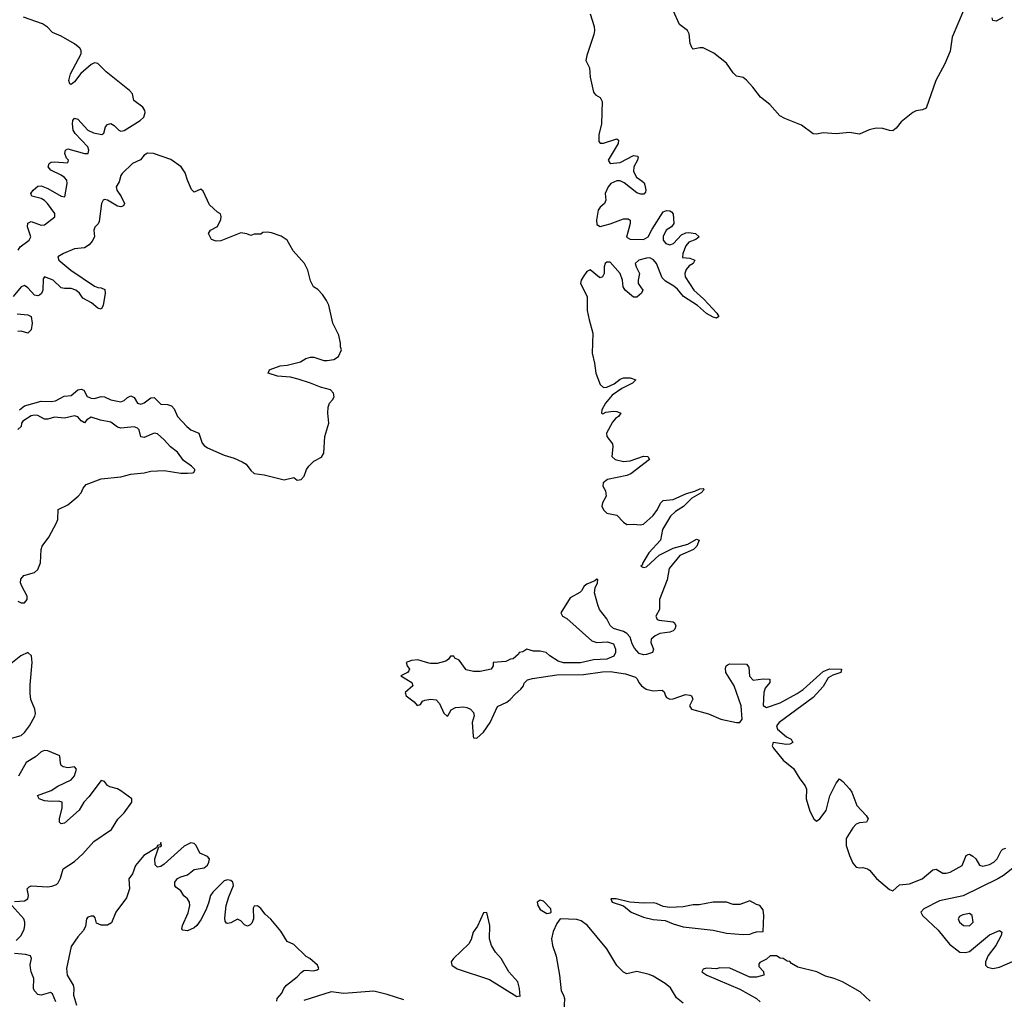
# Model space of a CAD drawing. Header units: inches. Extents: x 2528705 to 2676837, y 911742 to 1023252.
# Tile 58 of 143: x 2587541 to 2593460, y 970706 to 976595. Entities that reach past the tile are written whole.
import ezdxf

# ---------------------------------------------------------------- set-up
doc = ezdxf.new("R2010")
doc.units = ezdxf.units.IN
doc.header["$MEASUREMENT"] = 0
doc.layers.add('C5987', color=7, linetype='Continuous')
doc.layers.add('C5997', color=7, linetype='Continuous')

msp = doc.modelspace()

# ---------------------------------------------------------------- linework, layer by layer
at = {"layer": 'C5987', "color": 5, "elevation": 20}
for points in [[(2587532, 975210), (2587543.5, 975230), (2587597.3, 975270), (2587607.4, 975290), (2587588.2, 975350), (2587590, 975371.8), (2587610, 975381.1), (2587670, 975359.8), (2587690, 975362), (2587752.3, 975410), (2587752.3, 975430), (2587709, 975490), (2587690, 975509), (2587670, 975520.9), (2587613.9, 975533.9), (2587607.3, 975550), (2587622.4, 975570), (2587650, 975594), (2587670, 975596.3), (2587710, 975579.8), (2587790, 975534.5), (2587811.8, 975530), (2587825.8, 975610), (2587824.1, 975630), (2587810, 975646.8), (2587790, 975660.7), (2587727.4, 975690), (2587712.5, 975710), (2587717.8, 975730), (2587730, 975738.1), (2587750, 975741.3), (2587830, 975734.8), (2587835.1, 975750), (2587822.7, 975762.7), (2587811.8, 975790), (2587815.8, 975810), (2587830, 975818), (2587930, 975791.1), (2587952.8, 975790), (2587957.4, 975810), (2587949.8, 975830), (2587874.3, 975910), (2587861.9, 975930), (2587858.3, 975970), (2587861.6, 975990), (2587870, 976002.3), (2587890, 975996.5), (2587950.2, 975930), (2587984.8, 975915.2), (2588035.1, 975904.9), (2588047.2, 975912.8), (2588057.3, 975950), (2588070, 975966), (2588090, 975971.1), (2588110, 975958.6), (2588136.5, 975930), (2588150, 975925.4), (2588170, 975929.7), (2588265, 975990), (2588288, 976010), (2588296.4, 976036.4), (2588294.3, 976050), (2588280.5, 976070), (2588228.2, 976110), (2588218.8, 976150), (2588200.5, 976170), (2588061.6, 976281.6), (2588010, 976332.1), (2587990, 976336.6), (2587970, 976326.7), (2587908.8, 976271.2), (2587870, 976220.9), (2587850, 976205.3), (2587841.6, 976210), (2587837.4, 976230), (2587846.6, 976270), (2587910.4, 976390), (2587911, 976410), (2587903, 976423), (2587870.6, 976450.6), (2587790, 976496.6), (2587738.3, 976518.3), (2587708.3, 976550), (2587677.4, 976570), (2587563.6, 976610)], [(2587540.7, 974250), (2587570, 974273.5), (2587670, 974302.2), (2587730, 974300.5), (2587755.6, 974304.4), (2587808.6, 974331.4), (2587850, 974336.6), (2587890, 974369.4), (2587910, 974374.6), (2587927.2, 974367.2), (2587946.8, 974330), (2587970, 974318.9), (2587990, 974317.4), (2588030, 974329.1), (2588050, 974327.8), (2588090, 974309.1), (2588150, 974296.8), (2588170, 974304.8), (2588190, 974323.8), (2588210, 974334), (2588230, 974324), (2588250, 974288.8), (2588270, 974284.2), (2588290, 974292.4), (2588330, 974322.3), (2588350, 974322.8), (2588390, 974283.5), (2588430, 974282.3), (2588454.5, 974274.5), (2588470, 974254.9), (2588490.2, 974210), (2588545.4, 974150), (2588570, 974130.1), (2588617.8, 974110), (2588638.7, 974050), (2588650, 974034.6), (2588670, 974020.5), (2588770, 973976.2), (2588830, 973958.4), (2588877.9, 973937.9), (2588902.5, 973922.5), (2588930, 973885.8), (2588950, 973867.3), (2589010, 973857.9), (2589130, 973829.6), (2589190, 973842), (2589210, 973826.7), (2589232.7, 973830), (2589251.8, 973850), (2589266, 973890), (2589279.5, 973910), (2589310, 973940.5), (2589354.9, 973965.1), (2589369.6, 973990), (2589376.4, 974090), (2589399.8, 974170), (2589393.3, 974230), (2589394.6, 974265.4), (2589404.2, 974290), (2589422.4, 974310), (2589431.7, 974328.3), (2589428.4, 974350), (2589409.5, 974370), (2589350, 974385.8), (2589290, 974410.7), (2589214.5, 974434.5), (2589170, 974445.3), (2589090, 974451.8), (2589035.3, 974470), (2589042, 974490), (2589047.5, 974492.5), (2589106.7, 974513.3), (2589150, 974518.4), (2589230, 974538.8), (2589262, 974558), (2589290, 974566), (2589310, 974566), (2589370, 974546.8), (2589390, 974546), (2589430, 974552), (2589458, 974570), (2589475.3, 974610), (2589469.1, 974629.1), (2589468.9, 974651.1), (2589458.6, 974698.6), (2589424, 974770), (2589398.6, 974878.6), (2589386.3, 974906.3), (2589362, 974942), (2589332.9, 974972.9), (2589308, 974990), (2589290, 975026), (2589274, 975090), (2589253.2, 975130), (2589184.8, 975204.8), (2589149.1, 975269.1), (2589112.9, 975292.9), (2589054.6, 975314.6), (2589030, 975318), (2589003.6, 975316.4), (2588990, 975306), (2588950, 975306), (2588930, 975298), (2588907.3, 975307.3), (2588870, 975314), (2588750, 975266), (2588723.2, 975263.2), (2588693.6, 975273.6), (2588675.3, 975310), (2588688, 975330), (2588730, 975352), (2588750, 975394), (2588752.7, 975412.7), (2588748.4, 975428.4), (2588730, 975438), (2588681.3, 975481.3), (2588644.7, 975564.7), (2588630, 975575.3), (2588590, 975559), (2588574.8, 975574.8), (2588549.7, 975629.7), (2588535.2, 975675.2), (2588511.8, 975710), (2588450, 975754.6), (2588345.6, 975790), (2588310, 975793.4), (2588290, 975780.3), (2588268.3, 975751.7), (2588218.8, 975730), (2588156.8, 975670), (2588150, 975658.3), (2588139.8, 975620.2), (2588121.8, 975590), (2588124.3, 975570), (2588151.5, 975531.5), (2588171.1, 975490), (2588164.5, 975475.5), (2588150, 975469.1), (2588130, 975473.2), (2588070, 975509.8), (2588050, 975513.5), (2588042.3, 975510), (2588032.6, 975490), (2588018.4, 975381.6), (2588012.3, 975367.7), (2587992.7, 975347.3), (2587987.7, 975330), (2587991.3, 975290), (2587976.5, 975263.5), (2587957.9, 975242.1), (2587930, 975223.1), (2587870, 975218), (2587804.9, 975190), (2587770.4, 975170), (2587776.5, 975150), (2587848.3, 975090), (2587990, 974993.6), (2588010, 974985.1), (2588030, 974983.5), (2588052.2, 974972.2), (2588055.5, 974950), (2588043.6, 974876.4), (2588030, 974855.6), (2588010, 974860.5), (2587973.1, 974893.1), (2587920.6, 974920.6), (2587901.1, 974950), (2587879.1, 974970), (2587850, 974978.3), (2587810, 974978.5), (2587790, 974983.9), (2587741.7, 975030), (2587690, 975049.3), (2587682.3, 975037.7), (2587680.2, 974970), (2587671.7, 974948.3), (2587660.2, 974939.8), (2587650, 974934.8), (2587630, 974939.2), (2587590, 974983.5), (2587570, 974998), (2587550, 974988.6), (2587501.7, 974930)], [(2587526.5, 974826.5), (2587590, 974820.4), (2587610, 974810.6), (2587615.3, 974770), (2587610.4, 974730), (2587590, 974709.6), (2587550, 974722.4), (2587530, 974719.6)], [(2587530, 973098.7), (2587550, 973089.2), (2587570, 973090.2), (2587586, 973110), (2587585.9, 973130), (2587553.9, 973190), (2587547, 973210), (2587548.4, 973231.6), (2587566.6, 973253.4), (2587630, 973270.7), (2587650.2, 973289.8), (2587665.3, 973330), (2587671, 973409), (2587677, 973430), (2587716.6, 973483.4), (2587762.4, 973570), (2587770.2, 973590), (2587772.6, 973650), (2587830, 973679.4), (2587892.1, 973730), (2587910.6, 973750), (2587922, 973778), (2587940, 973800), (2588030, 973835.4), (2588150, 973846.1), (2588210, 973862), (2588289.7, 973870), (2588330, 973881.3), (2588410, 973884), (2588510, 973869.5), (2588550, 973867.9), (2588580.9, 973870), (2588587.2, 973872.8), (2588593.3, 973886.7), (2588593.4, 973890), (2588573.4, 973910), (2588525.1, 973945.1), (2588490, 973995.3), (2588447.2, 974027.2), (2588410.5, 974070), (2588370, 974105.7), (2588350, 974109.8), (2588290, 974083.9), (2588270, 974087.7), (2588258.8, 974130), (2588250, 974138.8), (2588230, 974146.7), (2588150, 974138.7), (2588130, 974145.8), (2588090, 974174.5), (2588027.6, 974187.6), (2587970, 974206), (2587943.9, 974190), (2587930, 974172.4), (2587910, 974183.5), (2587890, 974208.4), (2587870, 974212.8), (2587810, 974199.2), (2587750, 974205.3), (2587710, 974193), (2587690, 974193.2), (2587650, 974214.7), (2587630, 974217.5), (2587610, 974213.4), (2587559.5, 974180.5), (2587552.2, 974170), (2587550, 974149.4), (2587530, 974131.2)], [(2587486.7, 972273.3), (2587550, 972290.9), (2587570.5, 972309.5), (2587599.7, 972350), (2587632.5, 972407.5), (2587636.3, 972423.7), (2587632.5, 972450), (2587608.8, 972508.8), (2587604.2, 972544.2), (2587603.9, 972596.1), (2587615.8, 972730), (2587612.5, 972770), (2587590, 972790.3), (2587548.6, 972770), (2587448.7, 972691.3)], [(2590000, 972726.5), (2589934, 972746), (2589897.4, 972742.6), (2589864.7, 972730), (2589870.8, 972710), (2589884.7, 972690), (2589879.8, 972680.2), (2589872, 972670), (2589832, 972650), (2589898, 972610), (2589904.7, 972590), (2589858, 972550), (2589864.7, 972530), (2589913.2, 972493.2), (2589930, 972471.3), (2589950, 972478.8), (2589962.9, 972497.1), (2589975.9, 972504.1), (2590000, 972508.4)], [(2587510, 971293.8), (2587570, 971298), (2587589.5, 971310), (2587594, 971330), (2587586, 971370), (2587597.4, 971382.6), (2587610, 971388.5), (2587710, 971381.5), (2587735.1, 971384.9), (2587763.3, 971396.7), (2587773.3, 971406.7), (2587786.6, 971433.4), (2587803, 971490), (2587870, 971534.4), (2587920.5, 971579.5), (2587986, 971654), (2588093.4, 971726.6), (2588131.4, 971788.6), (2588170, 971827.7), (2588215.8, 971890), (2588214.3, 971910), (2588150, 971959.8), (2588130, 971971.3), (2588083.5, 971983.5), (2588070, 971991.6), (2588050, 972014.8), (2588030, 972022), (2587957, 971923), (2587927.3, 971890), (2587897.9, 971842.1), (2587810, 971765.3), (2587790, 971760.4), (2587780.4, 971770), (2587781.1, 971790), (2587796.4, 971856.4), (2587797.2, 971890), (2587777.1, 971897.1), (2587730, 971893.9), (2587690, 971899.6), (2587658.9, 971910), (2587648.6, 971930), (2587730, 971961.9), (2587770, 971986.7), (2587850, 972024.8), (2587870.4, 972050), (2587883.1, 972090), (2587870, 972104), (2587830, 972097.5), (2587802.9, 972102.9), (2587791.5, 972111.5), (2587786.2, 972126.2), (2587782.2, 972170), (2587710, 972199.9), (2587690, 972201.4), (2587670, 972193.2), (2587635.8, 972164.2), (2587580.1, 972130), (2587533.6, 972046.4)], [(2589086, 970694), (2589088, 970710), (2589116.5, 970743.5), (2589129.4, 970770), (2589145.6, 970790), (2589210, 970840.2), (2589233.7, 970866.3), (2589250, 970878.2), (2589260, 970880), (2589310, 970876.3), (2589330, 970882.2), (2589339.2, 970890), (2589331.2, 970910), (2589284.5, 970950), (2589262.6, 970962.6), (2589190, 971034.4), (2589150, 971052.9), (2589110, 971115), (2589050, 971187.4), (2589016.6, 971216.6), (2588990, 971252), (2588970, 971268.1), (2588950, 971264.7), (2588945.5, 971254.5), (2588947.2, 971190), (2588935.7, 971164.3), (2588925.8, 971154.2), (2588910, 971145.6), (2588892.7, 971152.7), (2588870, 971178.2), (2588850, 971187.6), (2588810, 971166), (2588790, 971160.8), (2588784.2, 971164.2), (2588776.4, 971176.4), (2588773.7, 971193.7), (2588782.4, 971270), (2588798.1, 971321.9), (2588827.2, 971390), (2588822.7, 971410), (2588810, 971420.3), (2588790, 971424.8), (2588770, 971418.3), (2588701.8, 971350), (2588688.4, 971330), (2588676.7, 971283.3), (2588659.3, 971240.7), (2588630, 971184.4), (2588605.8, 971150), (2588590, 971135.1), (2588550, 971116.4), (2588522, 971122), (2588516.2, 971130), (2588519.7, 971150), (2588554.8, 971225.2), (2588563.6, 971270), (2588562.8, 971290), (2588550, 971309.8), (2588528.1, 971328.1), (2588510, 971356.8), (2588480.6, 971380.6), (2588474, 971390), (2588474.7, 971410), (2588489, 971431), (2588510, 971442.1), (2588550, 971453.4), (2588590, 971486.8), (2588650, 971495.5), (2588670, 971512.9), (2588679.1, 971530), (2588681.6, 971550), (2588670, 971565.1), (2588624.7, 971584.7), (2588602.8, 971630), (2588590, 971642.8), (2588570, 971645.5), (2588530, 971626.7), (2588410, 971517.5), (2588390, 971503.9), (2588370, 971500.5), (2588354.8, 971514.8), (2588353.8, 971550), (2588378, 971622), (2588390, 971624.9), (2588392.9, 971630), (2588390, 971648.7), (2588384.7, 971635.3), (2588369.1, 971630), (2588364.4, 971615.6), (2588287, 971570), (2588237.3, 971510), (2588220, 971460), (2588196.5, 971430), (2588201.2, 971370), (2588184, 971316), (2588119.4, 971230), (2588093.8, 971166.2), (2588070, 971150.8), (2588030, 971150.9), (2588003.5, 971163.5), (2587994.9, 971194.9), (2587986, 971206), (2587970, 971206.4), (2587950, 971199.1), (2587941.9, 971190), (2587935.8, 971144.2), (2587923.5, 971116.5), (2587890, 971081.4), (2587850, 971023.5), (2587822.4, 970890), (2587826.7, 970850), (2587862.3, 970790), (2587865.9, 970770), (2587863.9, 970730), (2587882, 970670)], [(2587520.4, 971059.6), (2587549.8, 971090), (2587568.1, 971128.1), (2587572.5, 971150), (2587572.5, 971170), (2587566, 971190), (2587494, 971270)], [(2587757.8, 970690), (2587738.4, 970738.4), (2587727.3, 970747.3), (2587670, 970730.8), (2587650, 970735.3), (2587630, 970756.2), (2587624.8, 970770), (2587625.6, 970830), (2587609.8, 970870), (2587605.2, 970894.8), (2587604.1, 970915.9), (2587612.3, 970950), (2587606.3, 970966.3), (2587575.4, 970975.4), (2587510, 970980.4)], [(2589850, 970702), (2589750, 970735), (2589670, 970754.5), (2589490, 970740.9), (2589414, 970750), (2589250, 970698)]]:
    msp.add_lwpolyline(points, dxfattribs=at)
at = {"layer": 'C5997', "color": 5, "elevation": 20}
for points in [[(2593215.2, 976650), (2593145.7, 976490), (2593134.3, 976405.7), (2593102.2, 976330), (2593047.3, 976230), (2592990, 976063.7), (2592967.3, 976052.7), (2592930, 976046.2), (2592910, 976038), (2592839.6, 975980.4), (2592810, 975943.7), (2592790, 975927), (2592770, 975928.2), (2592730, 975941.2), (2592690, 975943.7), (2592646.6, 975933.4), (2592590, 975906.3), (2592530, 975916), (2592450, 975908.6), (2592370, 975915.8), (2592330, 975906.9), (2592310, 975908), (2592240.8, 975960.8), (2592140.7, 976000.7), (2592110, 976018), (2592050, 976085.3), (2591993.7, 976130), (2591947.9, 976190), (2591910, 976230.8), (2591890, 976246.6), (2591850, 976256.4), (2591830, 976275.4), (2591790, 976334), (2591714.5, 976394.5), (2591650, 976425.3), (2591630, 976426.4), (2591590, 976418.4), (2591583.7, 976423.7), (2591571.8, 976451.8), (2591565, 976510), (2591555.3, 976530), (2591506.9, 976566.9), (2591468.9, 976650)], [(2590969.4, 976630.6), (2590993.9, 976553.9), (2590996.7, 976530), (2590993.2, 976506.8), (2590950, 976379.2), (2590944.6, 976350), (2590966, 976306), (2590970.1, 976250), (2590990, 976160.4), (2591002.8, 976142.8), (2591030, 976127.9), (2591043.4, 976103.4), (2591039.3, 975970), (2591022.8, 975902.8), (2591023.2, 975863.2), (2591030, 975852.4), (2591050, 975852.6), (2591130, 975879.3), (2591140.5, 975870), (2591139.6, 975850), (2591079.5, 975750), (2591090.4, 975730.4), (2591150, 975736), (2591230, 975778.6), (2591255, 975775), (2591259.5, 975770), (2591255.8, 975750), (2591233.2, 975710), (2591230, 975682), (2591248.2, 975648.2), (2591283.8, 975623.8), (2591294, 975614), (2591299.3, 975599.3), (2591304.7, 975570), (2591302.3, 975557.7), (2591293.7, 975546.3), (2591274.3, 975545.7), (2591250, 975553.8), (2591173.9, 975613.9), (2591150, 975626.1), (2591130, 975627.3), (2591094.2, 975610), (2591079, 975590), (2591060.7, 975550), (2591064.4, 975510), (2591056.5, 975490), (2591030, 975468.2), (2591017.6, 975450), (2591008.8, 975390), (2591010, 975364.4), (2591030, 975351.7), (2591090, 975367.5), (2591170, 975398), (2591198.5, 975398.5), (2591211.3, 975390), (2591210.2, 975370.2), (2591188, 975288), (2591210, 975276.6), (2591290, 975274.2), (2591319.3, 975290), (2591343.5, 975336.5), (2591410, 975439.2), (2591430, 975448.4), (2591450, 975445.8), (2591459.2, 975439.2), (2591468.5, 975428.5), (2591474.2, 975370), (2591459.6, 975350), (2591427.3, 975330), (2591410, 975291.2), (2591409.8, 975269.8), (2591424.6, 975250), (2591450, 975241.9), (2591470.6, 975249.4), (2591518.9, 975301.1), (2591546, 975314), (2591563.6, 975316.4), (2591602.6, 975310), (2591625.7, 975290), (2591605.4, 975274.6), (2591563, 975257), (2591544.9, 975235.1), (2591526.5, 975190), (2591526.3, 975166.3), (2591570, 975161.5), (2591599, 975150), (2591590.3, 975130), (2591565.2, 975114.8), (2591546.7, 975093.3), (2591538.7, 975070), (2591542.4, 975050), (2591594, 974970), (2591654.3, 974914.3), (2591732.1, 974830), (2591744.4, 974810), (2591730, 974801.5), (2591710, 974807), (2591669.3, 974829.3), (2591616, 974876), (2591532.2, 974930), (2591495.6, 974975.6), (2591474, 974994), (2591422.4, 975022.4), (2591404, 975044), (2591368.5, 975130), (2591351.9, 975151.9), (2591330, 975162.5), (2591310, 975162.1), (2591262.4, 975150), (2591241.3, 975130), (2591246.5, 975110), (2591267.7, 975070), (2591258.7, 975030), (2591259.4, 975010), (2591287.5, 974970), (2591278.2, 974950), (2591250, 974926.4), (2591230, 974926.3), (2591181.1, 974970), (2591169.4, 974990), (2591165.3, 975030), (2591150.7, 975070), (2591090, 975137.1), (2591070, 975138.2), (2591060.8, 975130), (2591055.4, 975110), (2591054.8, 975070), (2591043.8, 975050), (2591030, 975043.5), (2591025.7, 975045.7), (2590970, 975091.2), (2590950, 975081), (2590928.6, 975050), (2590916.8, 975030), (2590913.1, 975010), (2590953.2, 974930), (2590952.9, 974847.1), (2590963.9, 974790), (2590986.8, 974710), (2590981.5, 974590), (2590997.3, 974530), (2591004.5, 974470), (2591030, 974402.7), (2591050, 974384.5), (2591070, 974385.9), (2591114.7, 974405.3), (2591150, 974433.4), (2591170, 974442.5), (2591210, 974441.9), (2591245.3, 974430), (2591224.9, 974410), (2591161.2, 974378.8), (2591102.8, 974337.2), (2591062.2, 974290), (2591041.1, 974250), (2591038, 974230), (2591046, 974226), (2591065.4, 974234.6), (2591110, 974241), (2591130, 974240.1), (2591153.8, 974230), (2591140.8, 974210), (2591122.6, 974197.4), (2591104.9, 974175.1), (2591069, 974110), (2591070.9, 974090), (2591104.9, 974044.9), (2591107.5, 974027.5), (2591100.9, 973970), (2591120.9, 973950), (2591170, 973939.7), (2591210, 973942.5), (2591290, 973970.7), (2591317.3, 973970), (2591327, 973950), (2591214.2, 973865.8), (2591190, 973855.6), (2591074.8, 973830), (2591049, 973811), (2591046.4, 973790), (2591062.6, 973762.6), (2591066.2, 973730), (2591044, 973690), (2591040.2, 973670), (2591050, 973647.7), (2591070, 973627.6), (2591130, 973617.1), (2591170, 973573.4), (2591190, 973559.3), (2591230, 973562), (2591270, 973557.7), (2591290, 973562.4), (2591350, 973615.2), (2591375.4, 973650), (2591392.4, 973687.6), (2591410, 973703.5), (2591470, 973711.2), (2591550, 973746.3), (2591599.9, 973760.1), (2591630, 973775), (2591650, 973776.5), (2591654.9, 973770), (2591637.3, 973750), (2591582.2, 973717.8), (2591530.9, 973669.1), (2591482.4, 973637.6), (2591453.7, 973610), (2591405.2, 973530), (2591393, 973467), (2591323.6, 973390), (2591286, 973330), (2591283.6, 973316.4), (2591274, 973310), (2591290, 973302), (2591310, 973304.9), (2591384.3, 973375.7), (2591470, 973417.2), (2591557.9, 973442.1), (2591610, 973472.1), (2591626.4, 973466.4), (2591611.8, 973430), (2591592.2, 973410), (2591510, 973372.9), (2591445, 973295), (2591432.9, 973227.1), (2591387.8, 973110), (2591386.7, 973050), (2591364.2, 973010), (2591373.4, 972990), (2591385.7, 972985.7), (2591470, 972974.9), (2591477, 972970), (2591485.5, 972950), (2591479, 972930), (2591470, 972921.5), (2591450, 972913.3), (2591390, 972905), (2591361.6, 972890), (2591338, 972870), (2591335.8, 972850), (2591350.4, 972810), (2591344.9, 972790), (2591310, 972778.2), (2591290, 972777.2), (2591264.8, 972784.8), (2591235.9, 972815.9), (2591222.1, 972842.1), (2591210, 972882), (2591190, 972905.6), (2591170, 972916.2), (2591110, 972935.1), (2591090, 972953.2), (2591070, 972994), (2591026, 973050), (2591016.9, 973076.9), (2590996.2, 973150), (2591000.1, 973179.9), (2591015.1, 973210), (2591017.2, 973230), (2591010, 973232.4), (2590998.8, 973221.2), (2590950, 973201.6), (2590933.4, 973190), (2590918.5, 973161.5), (2590908.3, 973151.7), (2590850, 973119.3), (2590793.4, 973030), (2590804.7, 973010), (2590830, 972994.8), (2590981.3, 972861.3), (2591010, 972850.4), (2591074.9, 972854.9), (2591110, 972842), (2591121.7, 972810), (2591122, 972790), (2591112.3, 972767.7), (2591070, 972751.2), (2590990, 972746.6), (2590911.5, 972728.5), (2590810, 972727.6), (2590778, 972738), (2590728, 972770), (2590706, 972790), (2590670, 972799), (2590630, 972799), (2590590, 972811.3), (2590564.8, 972795.2), (2590543.1, 972790), (2590539.4, 972780.6), (2590507.2, 972752.8), (2590491.3, 972750), (2590463.8, 972736.2), (2590388, 972730), (2590386.8, 972710), (2590376, 972690), (2590310, 972675.6), (2590270, 972676.2), (2590225.6, 972685.6), (2590183.7, 972743.7), (2590157.5, 972757.5), (2590150, 972768.7), (2590130, 972768.7), (2590118.8, 972750), (2590102.3, 972737.7), (2590050, 972723.6), (2590010, 972723.6), (2590000, 972726.5)], [(2593450, 976608.2), (2593410, 976587.1), (2593390, 976589.3), (2593385.9, 976605.9)], [(2590000, 972508.4), (2590010.3, 972510.3), (2590045.3, 972505.3), (2590064.8, 972484.8), (2590090, 972425.5), (2590110, 972407.6), (2590115.1, 972410), (2590134, 972446), (2590160.7, 972459.3), (2590210, 972463.4), (2590230, 972460.1), (2590250.1, 972450.1), (2590269.5, 972430), (2590273.7, 972410), (2590260.1, 972370), (2590266.7, 972286.7), (2590270, 972277.1), (2590290, 972275), (2590330, 972312.2), (2590368.7, 972370), (2590414.2, 972465.8), (2590470, 972492.9), (2590490, 972508), (2590519.3, 972540.7), (2590554.4, 972570), (2590569.6, 972590), (2590573.4, 972606.6), (2590594, 972626), (2590624.7, 972635.3), (2590770, 972656.2), (2590930, 972658), (2591045.1, 972674.9), (2591090, 972676.3), (2591183.1, 972663.1), (2591242, 972642), (2591253.3, 972633.3), (2591262.6, 972610), (2591278.7, 972590), (2591307.9, 972570), (2591350, 972559.5), (2591403.6, 972563.6), (2591414.7, 972554.7), (2591422.3, 972530), (2591430, 972520.7), (2591448.5, 972510), (2591470, 972511.6), (2591542.7, 972537.3), (2591570, 972535), (2591578.9, 972530), (2591587.6, 972510), (2591568, 972470), (2591580.2, 972450), (2591681.9, 972421.9), (2591755.6, 972390), (2591850, 972369), (2591870, 972369.1), (2591884.3, 972390), (2591877.6, 972470), (2591835.8, 972590), (2591786.9, 972670), (2591783.7, 972696.3), (2591788.5, 972711.5), (2591800.9, 972719.1), (2591810, 972722.6), (2591910, 972720.2), (2591923.4, 972703.4), (2591929, 972649), (2591950, 972625.2), (2592010, 972632), (2592050.6, 972630), (2592050.3, 972610), (2592023.3, 972576.7), (2592013.6, 972550), (2592011.1, 972471.1), (2592030, 972459.4), (2592112.5, 972487.5), (2592215.4, 972544.6), (2592251.1, 972568.9), (2592370, 972677.1), (2592410, 972692.1), (2592482, 972690), (2592478, 972670), (2592430, 972653.7), (2592401.6, 972638.4), (2592370, 972586.4), (2592310, 972520.8), (2592106.5, 972370), (2592090.1, 972350), (2592096.8, 972330), (2592150, 972283.5), (2592178, 972270), (2592188, 972250), (2592170, 972239.7), (2592150, 972236.8), (2592070.3, 972249.7), (2592065, 972230), (2592070, 972218.5), (2592130, 972143.4), (2592193.6, 972093.6), (2592230, 972030.2), (2592263.5, 971990), (2592270.2, 971970), (2592269.7, 971910), (2592290, 971837), (2592315.8, 971790), (2592330, 971775.8), (2592350, 971790.5), (2592390, 971840.5), (2592411.1, 971928.9), (2592450, 972004.7), (2592469.3, 972030.7), (2592490, 972016), (2592530, 971970.8), (2592543, 971950), (2592572.7, 971870), (2592628.9, 971810), (2592641.1, 971790), (2592630.6, 971770), (2592590, 971767.1), (2592570, 971758.1), (2592550, 971735.7), (2592510, 971671.9), (2592509, 971630), (2592530, 971570.4), (2592550, 971523.8), (2592570, 971499.5), (2592590, 971496), (2592610, 971498.6), (2592637.4, 971490), (2592650, 971481.2), (2592692.3, 971432.3), (2592770, 971365.5), (2592790, 971358.3), (2592830, 971394.3), (2592890, 971399.4), (2592966.6, 971430), (2593030, 971484.1), (2593050, 971487.4), (2593090, 971464.7), (2593110, 971463.3), (2593133.5, 971470), (2593206.9, 971510), (2593230, 971570.5), (2593243.3, 971576.7), (2593250, 971578), (2593270, 971567.2), (2593289.3, 971549.3), (2593310, 971513), (2593330, 971505.5), (2593370, 971515.2), (2593396.9, 971530), (2593416, 971550), (2593441.4, 971598.6), (2593451.2, 971608.8), (2593470, 971613.4)], [(2593519.2, 971500.8), (2593455, 971450), (2593421.3, 971430), (2593213.1, 971326.9), (2593070, 971296.7), (2592975.9, 971250), (2592957.2, 971230), (2592968.4, 971210), (2593061.8, 971121.8), (2593130, 971037.7), (2593193, 970990), (2593226.6, 970986.6), (2593250, 970992.7), (2593370, 971093.1), (2593430, 971118.9), (2593445.5, 971110), (2593440.2, 971090), (2593408, 971030), (2593363.1, 970970), (2593347.5, 970930), (2593347.1, 970910), (2593358.3, 970898.3), (2593391.6, 970891.6), (2593430, 970899.8), (2593510, 970933.5)], [(2591530, 970682), (2591490, 970715.3), (2591453.8, 970773.8), (2591420.7, 970800.7), (2591350, 970845.1), (2591324.5, 970855.5), (2591250, 970872.7), (2591190, 970858), (2591170, 970868.7), (2591130, 970909), (2591069.7, 971009.7), (2590954.5, 971150), (2590917.1, 971177.1), (2590890, 971186), (2590790, 971188.7), (2590770, 971162), (2590747.1, 971112.9), (2590738.8, 971070), (2590744.7, 971030), (2590766, 970966), (2590786, 970850), (2590796, 970756), (2590810.7, 970730.7), (2590816, 970710), (2590812, 970630)], [(2592653.8, 970693.8), (2592593.6, 970750), (2592486.6, 970810), (2592438, 970830), (2592384.2, 970844.2), (2592332, 970870), (2592218, 970898), (2592180.6, 970920.6), (2592170, 970932.1), (2592155.4, 970935.4), (2592130, 970951.8), (2592112.7, 970952.7), (2592090, 970968), (2592052.7, 970967.3), (2592030, 970946), (2591990, 970926), (2591983.6, 970916.4), (2591983.6, 970903.6), (2592012.7, 970872.7), (2592014, 970850), (2591970, 970838), (2591930, 970838), (2591810, 970893.2), (2591750, 970894), (2591730, 970889), (2591670, 970893.2), (2591650, 970886), (2591642, 970870), (2591672, 970850), (2591870, 970766), (2591971.1, 970711.1), (2591992, 970690)]]:
    msp.add_lwpolyline(points, dxfattribs=at)
at = {"layer": 'C5997', "color": 5}
for points, elevation in [([(2590670, 971301.2), (2590651.3, 971290), (2590656, 971270), (2590670, 971246), (2590710, 971221), (2590730, 971226), (2590735.3, 971230), (2590733.2, 971250), (2590690, 971296)], 20), ([(2591126, 971310), (2591094, 971310), (2591102, 971290), (2591170, 971267.3), (2591216, 971230), (2591290, 971199.3), (2591350, 971185.5), (2591420.4, 971180.4), (2591470, 971159.1), (2591530, 971142), (2591710, 971120.7), (2591790, 971102.8), (2591890, 971096), (2591930, 971098), (2591950, 971104.7), (2591970, 971111.3), (2592010, 971114), (2592014.4, 971210), (2592010, 971244), (2591990, 971269), (2591970, 971275.3), (2591930, 971298), (2591870, 971275.3), (2591830, 971275.3), (2591790, 971288.7), (2591710, 971288.7), (2591625.4, 971274.6), (2591590, 971274), (2591530, 971260.9), (2591450, 971258), (2591410, 971263.7), (2591370, 971282), (2591350, 971285.6), (2591290, 971282.9), (2591209.2, 971289.2)], 20), ([(2590350, 971228), (2590330, 971226), (2590293.8, 971146.2), (2590267.9, 971110), (2590254.7, 971065.3), (2590241.4, 971038.6), (2590148.6, 970950), (2590134.3, 970930), (2590139.8, 970910), (2590170, 970888.7), (2590364.7, 970824.7), (2590530, 970723.1), (2590546, 970726), (2590550, 970722), (2590546.6, 970770), (2590536.2, 970810), (2590480.9, 970870), (2590434.5, 970950), (2590401.7, 970990), (2590377, 971030), (2590366, 971070), (2590367.6, 971150)], 20), ([(2593250, 971221), (2593210, 971214.1), (2593190, 971203.5), (2593181.7, 971190), (2593190, 971168.6), (2593215.5, 971150), (2593250, 971147.6), (2593271.7, 971170), (2593266.2, 971210)], 40)]:
    msp.add_lwpolyline(points, close=True, dxfattribs=dict(at, elevation=elevation))

doc.saveas('drawing.dxf')
